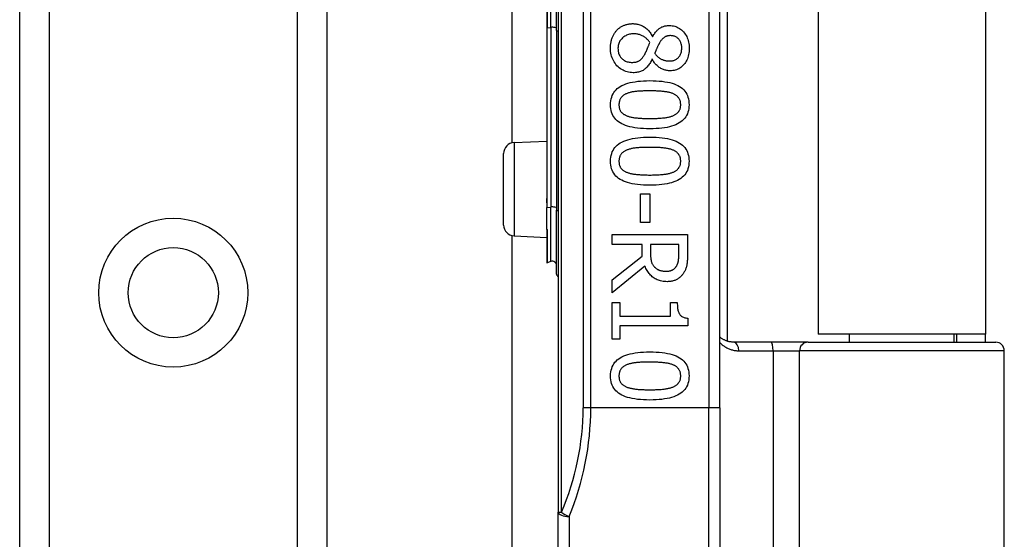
# Model space of a CAD drawing. Header units: inches. Extents: x 4 to 114, y 7 to 59.
# Tile 38 of 55: x 26.045 to 27.847, y 35.681 to 36.632. Entities that reach past the tile are written whole.
import ezdxf

# ---------------------------------------------------------------- set-up
doc = ezdxf.new("R2010")
doc.units = ezdxf.units.IN
doc.header["$MEASUREMENT"] = 0
doc.layers.add('Visible Edges(ANSI)', color=7, linetype='Continuous', lineweight=25)
doc.layers.add('Visible Tangent Edges(ANSI)', color=7, linetype='Continuous', lineweight=25)

msp = doc.modelspace()

# ---------------------------------------------------------------- linework, layer by layer
at = {"layer": 'Visible Edges(ANSI)'}
for p, q in [((26.045, 28.916), (26.045, 38.4278)), ((26.607, 38.4278), (26.607, 28.916)), ((27.0305, 37.613), (27.0305, 35.7308)), ((27.3258, 35.9219), (27.3258, 37.4219)), ((27.3396, 37.3), (27.3396, 36.0439)), ((27.506, 37.2874), (27.506, 36.0564)), ((27.812, 37.2874), (27.812, 36.0564)), ((26.9459, 36.4069), (26.9459, 36.937)), ((27.0094, 36.7261), (27.0094, 36.6178)), ((27.0273, 36.6126), (27.0273, 36.7313)), ((27.0094, 36.6178), (27.0094, 36.3073)), ((27.0273, 36.6126), (27.0273, 36.2837)), ((27.2027, 36.6017), (27.2033, 36.6017)), ((27.2025, 36.5598), (27.2019, 36.5598)), ((26.9497, 36.4074), (27.0094, 36.41)), ((26.9305, 36.2564), (26.9305, 36.3874)), ((27.0094, 36.3073), (27.0094, 36.2971)), ((27.181, 36.3133), (27.1978, 36.3133)), ((27.181, 36.2612), (27.181, 36.3133)), ((27.1978, 36.3133), (27.1978, 36.2612)), ((27.0094, 36.2971), (27.0094, 36.2888)), ((27.0094, 36.249), (27.0094, 36.2888)), ((27.0273, 36.1664), (27.0273, 36.2837)), ((27.0094, 36.249), (27.0094, 36.2488)), ((27.0094, 36.2488), (27.0094, 36.2482)), ((27.0094, 36.2482), (27.0094, 36.1875)), ((27.1978, 36.2612), (27.181, 36.2612)), ((26.9459, 31.1069), (26.9459, 36.237)), ((26.9497, 36.2365), (27.0094, 36.2338)), ((27.1291, 36.2389), (27.2669, 36.2389)), ((27.1291, 36.2206), (27.1291, 36.2389)), ((27.2669, 36.2389), (27.2669, 36.2034)), ((27.1839, 36.2206), (27.1291, 36.2206)), ((27.1839, 36.1996), (27.1839, 36.2206)), ((27.251, 36.2206), (27.1992, 36.2206)), ((27.1992, 36.2206), (27.1992, 36.2045)), ((27.251, 36.2024), (27.251, 36.2206)), ((27.1291, 36.1561), (27.1839, 36.1996)), ((27.0167, 36.1896), (27.0099, 36.1871)), ((27.1891, 36.1813), (27.1291, 36.1323)), ((27.1291, 36.1323), (27.1291, 36.1561)), ((27.1291, 36.1144), (27.1432, 36.1144)), ((27.1291, 36.0472), (27.1291, 36.1144)), ((27.1432, 36.1144), (27.1432, 36.0894)), ((27.2355, 36.1144), (27.2481, 36.1144)), ((27.2355, 36.0894), (27.2355, 36.1144)), ((27.1432, 36.0894), (27.2355, 36.0894)), ((27.2674, 36.086), (27.2674, 36.0717)), ((27.1432, 36.0717), (27.1432, 36.0472)), ((27.2674, 36.0717), (27.1432, 36.0717)), ((27.812, 36.0564), (27.506, 36.0564)), ((27.5636, 36.042), (27.5636, 36.0564)), ((27.7545, 36.042), (27.7545, 36.0564)), ((27.759, 36.0564), (27.759, 36.042)), ((27.812, 36.042), (27.812, 36.0564)), ((27.1432, 36.0472), (27.1291, 36.0472)), ((27.42, 36.042), (27.3516, 36.042)), ((27.4875, 36.042), (27.42, 36.042)), ((27.4875, 36.042), (27.8308, 36.042)), ((27.8465, 35.4416), (27.8465, 36.0263)), ((27.3258, 35.9219), (27.3258, 35.5157)), ((27.0305, 35.4416), (27.0305, 35.7308))]:
    msp.add_line(p, q, dxfattribs=at)
at = {"layer": 'Visible Edges(ANSI)', "flags": 128}
for points in [[(27.1378, 36.6132), (27.1388, 36.6142), (27.1397, 36.6151), (27.1407, 36.616), (27.1418, 36.6168), (27.1428, 36.6176), (27.1439, 36.6184), (27.145, 36.6191), (27.1462, 36.6197), (27.1473, 36.6204), (27.1485, 36.621), (27.1497, 36.6215), (27.151, 36.6221), (27.1523, 36.6225), (27.1536, 36.623), (27.1549, 36.6234), (27.1562, 36.6237), (27.1575, 36.6241), (27.1588, 36.6243), (27.1602, 36.6246), (27.1616, 36.6247), (27.163, 36.6249), (27.1643, 36.625), (27.1658, 36.6251), (27.1672, 36.6251)], [(27.1672, 36.6251), (27.169, 36.625), (27.1709, 36.6249), (27.1727, 36.6247), (27.1744, 36.6244), (27.1762, 36.624), (27.1779, 36.6236), (27.1796, 36.623), (27.1813, 36.6224), (27.1829, 36.6217), (27.1846, 36.6209), (27.1862, 36.6201), (27.1877, 36.6191), (27.1893, 36.6181), (27.1908, 36.617), (27.1922, 36.6158), (27.1936, 36.6145), (27.1949, 36.6132), (27.1962, 36.6118), (27.1974, 36.6103), (27.1986, 36.6087), (27.1997, 36.6071), (27.2007, 36.6054), (27.2017, 36.6036), (27.2027, 36.6017)], [(27.126, 36.5802), (27.126, 36.5819), (27.1261, 36.5836), (27.1262, 36.5852), (27.1263, 36.5868), (27.1265, 36.5884), (27.1267, 36.59), (27.127, 36.5915), (27.1273, 36.5931), (27.1277, 36.5946), (27.1281, 36.596), (27.1286, 36.5975), (27.1291, 36.5989), (27.1296, 36.6003), (27.1301, 36.6016), (27.1308, 36.603), (27.1314, 36.6042), (27.1321, 36.6055), (27.1328, 36.6067), (27.1335, 36.6079), (27.1343, 36.609), (27.1351, 36.6101), (27.136, 36.6112), (27.1369, 36.6122), (27.1378, 36.6132)], [(27.2033, 36.6017), (27.2042, 36.6034), (27.2053, 36.605), (27.2063, 36.6065), (27.2073, 36.6079), (27.2084, 36.6093), (27.2095, 36.6106), (27.2105, 36.6118), (27.2116, 36.613), (27.2128, 36.614), (27.2139, 36.615), (27.215, 36.616), (27.2162, 36.6168), (27.2174, 36.6176), (27.2186, 36.6183), (27.2199, 36.619), (27.2213, 36.6195), (27.2227, 36.6201), (27.2241, 36.6205), (27.2256, 36.6209), (27.2271, 36.6212), (27.2287, 36.6214), (27.2303, 36.6216), (27.232, 36.6217), (27.2337, 36.6217)], [(27.2337, 36.6217), (27.2363, 36.6216), (27.2388, 36.6214), (27.2412, 36.621), (27.2435, 36.6204), (27.2458, 36.6197), (27.248, 36.6188), (27.2501, 36.6177), (27.2522, 36.6165), (27.2541, 36.6151), (27.256, 36.6136), (27.2579, 36.6119), (27.2596, 36.61), (27.2613, 36.608), (27.2628, 36.6059), (27.2642, 36.6037), (27.2654, 36.6015), (27.2665, 36.5991), (27.2674, 36.5967), (27.2682, 36.5942), (27.2689, 36.5915), (27.2694, 36.5888), (27.2697, 36.586), (27.27, 36.5832), (27.27, 36.5802)], [(27.1685, 36.6064), (27.1665, 36.6064), (27.1645, 36.6062), (27.1625, 36.606), (27.1607, 36.6056), (27.1589, 36.6051), (27.1571, 36.6045), (27.1554, 36.6039), (27.1538, 36.6031), (27.1522, 36.6022), (27.1507, 36.6012), (27.1493, 36.6001), (27.1479, 36.5989), (27.1466, 36.5976), (27.1454, 36.5963), (27.1443, 36.5949), (27.1433, 36.5934), (27.1425, 36.5919), (27.1418, 36.5904), (27.1411, 36.5888), (27.1406, 36.5871), (27.1402, 36.5854), (27.1399, 36.5837), (27.1398, 36.5818), (27.1397, 36.58)], [(27.198, 36.5907), (27.1972, 36.5919), (27.1963, 36.5931), (27.1953, 36.5943), (27.1944, 36.5954), (27.1934, 36.5964), (27.1924, 36.5974), (27.1913, 36.5983), (27.1902, 36.5992), (27.1891, 36.6001), (27.1879, 36.6009), (27.1867, 36.6017), (27.1855, 36.6024), (27.1842, 36.603), (27.1829, 36.6036), (27.1816, 36.6041), (27.1803, 36.6046), (27.1789, 36.605), (27.1775, 36.6054), (27.1761, 36.6057), (27.1746, 36.606), (27.1731, 36.6062), (27.1716, 36.6063), (27.1701, 36.6064), (27.1685, 36.6064)], [(27.1894, 36.5705), (27.1897, 36.571), (27.19, 36.5716), (27.1903, 36.5722), (27.1906, 36.5728), (27.1909, 36.5735), (27.1913, 36.5741), (27.1916, 36.5748), (27.1919, 36.5756), (27.1922, 36.5764), (27.1926, 36.5772), (27.1929, 36.578), (27.1933, 36.5789), (27.1936, 36.5797), (27.194, 36.5806), (27.1943, 36.5816), (27.1947, 36.5825), (27.1951, 36.5835), (27.1955, 36.5844), (27.1959, 36.5854), (27.1963, 36.5864), (27.1967, 36.5875), (27.1971, 36.5885), (27.1976, 36.5896), (27.198, 36.5907)], [(27.2158, 36.59), (27.2155, 36.5895), (27.2152, 36.589), (27.2149, 36.5884), (27.2146, 36.5878), (27.2143, 36.5871), (27.2139, 36.5864), (27.2135, 36.5857), (27.2132, 36.5849), (27.2128, 36.5841), (27.2123, 36.5832), (27.2119, 36.5823), (27.2115, 36.5813), (27.211, 36.5803), (27.2106, 36.5794), (27.2102, 36.5784), (27.2098, 36.5775), (27.2094, 36.5766), (27.209, 36.5757), (27.2087, 36.5748), (27.2083, 36.5739), (27.208, 36.5731), (27.2077, 36.5722), (27.2074, 36.5714), (27.2072, 36.5706)], [(27.2359, 36.6032), (27.2347, 36.6032), (27.2336, 36.6031), (27.2326, 36.603), (27.2315, 36.6028), (27.2305, 36.6026), (27.2296, 36.6024), (27.2286, 36.6021), (27.2277, 36.6017), (27.2268, 36.6013), (27.2259, 36.6009), (27.2251, 36.6004), (27.2243, 36.5999), (27.2235, 36.5993), (27.2227, 36.5987), (27.222, 36.598), (27.2212, 36.5973), (27.2205, 36.5966), (27.2198, 36.5958), (27.2191, 36.5949), (27.2184, 36.594), (27.2177, 36.5931), (27.2171, 36.5921), (27.2164, 36.5911), (27.2158, 36.59)], [(27.2564, 36.5803), (27.2564, 36.582), (27.2563, 36.5836), (27.2561, 36.5851), (27.2558, 36.5866), (27.2554, 36.588), (27.255, 36.5894), (27.2545, 36.5908), (27.254, 36.5921), (27.2533, 36.5933), (27.2526, 36.5945), (27.2518, 36.5957), (27.2509, 36.5968), (27.2499, 36.5978), (27.2489, 36.5987), (27.2479, 36.5996), (27.2468, 36.6003), (27.2456, 36.601), (27.2444, 36.6016), (27.2431, 36.6021), (27.2417, 36.6025), (27.2404, 36.6028), (27.2389, 36.603), (27.2374, 36.6031), (27.2359, 36.6032)], [(27.1675, 36.5353), (27.1646, 36.5354), (27.1618, 36.5357), (27.1591, 36.5361), (27.1564, 36.5367), (27.1538, 36.5375), (27.1513, 36.5385), (27.1489, 36.5397), (27.1465, 36.541), (27.1443, 36.5425), (27.1421, 36.5442), (27.14, 36.5461), (27.1379, 36.5481), (27.136, 36.5503), (27.1343, 36.5526), (27.1327, 36.555), (27.1313, 36.5574), (27.13, 36.5599), (27.129, 36.5626), (27.1281, 36.5653), (27.1273, 36.5681), (27.1267, 36.571), (27.1263, 36.574), (27.1261, 36.577), (27.126, 36.5802)], [(27.1397, 36.58), (27.1398, 36.5781), (27.1399, 36.5762), (27.1402, 36.5744), (27.1405, 36.5727), (27.1409, 36.5711), (27.1415, 36.5695), (27.1421, 36.568), (27.1428, 36.5665), (27.1436, 36.5651), (27.1446, 36.5638), (27.1456, 36.5625), (27.1467, 36.5613), (27.1479, 36.5602), (27.1492, 36.5592), (27.1505, 36.5582), (27.1519, 36.5574), (27.1534, 36.5567), (27.1549, 36.556), (27.1566, 36.5555), (27.1583, 36.5551), (27.16, 36.5547), (27.1619, 36.5545), (27.1638, 36.5543), (27.1657, 36.5543)], [(27.1657, 36.5543), (27.1671, 36.5543), (27.1685, 36.5544), (27.1698, 36.5545), (27.171, 36.5547), (27.1722, 36.5549), (27.1734, 36.5551), (27.1745, 36.5554), (27.1755, 36.5558), (27.1765, 36.5562), (27.1775, 36.5566), (27.1784, 36.5571), (27.1792, 36.5576), (27.1801, 36.5582), (27.1809, 36.5589), (27.1818, 36.5597), (27.1826, 36.5606), (27.1835, 36.5615), (27.1843, 36.5625), (27.1851, 36.5636), (27.186, 36.5648), (27.1868, 36.5661), (27.1877, 36.5675), (27.1886, 36.5689), (27.1894, 36.5705)], [(27.2072, 36.5706), (27.2082, 36.5693), (27.2092, 36.5681), (27.2103, 36.5669), (27.2113, 36.5658), (27.2123, 36.5648), (27.2134, 36.5638), (27.2145, 36.563), (27.2155, 36.5622), (27.2166, 36.5614), (27.2177, 36.5608), (27.2188, 36.5602), (27.2198, 36.5597), (27.2209, 36.5592), (27.2221, 36.5588), (27.2232, 36.5585), (27.2244, 36.5581), (27.2256, 36.5578), (27.2268, 36.5576), (27.2281, 36.5573), (27.2294, 36.5572), (27.2307, 36.557), (27.232, 36.5569), (27.2334, 36.5569), (27.2347, 36.5569)], [(27.2347, 36.5569), (27.2363, 36.5569), (27.2377, 36.557), (27.2392, 36.5572), (27.2406, 36.5575), (27.2419, 36.5579), (27.2432, 36.5584), (27.2445, 36.559), (27.2457, 36.5596), (27.2469, 36.5603), (27.2481, 36.5612), (27.2492, 36.5621), (27.2502, 36.5631), (27.2512, 36.5641), (27.2521, 36.5653), (27.2529, 36.5665), (27.2537, 36.5677), (27.2543, 36.5691), (27.2549, 36.5705), (27.2553, 36.5719), (27.2557, 36.5735), (27.256, 36.5751), (27.2562, 36.5768), (27.2564, 36.5785), (27.2564, 36.5803)], [(27.27, 36.5802), (27.27, 36.5771), (27.2698, 36.5741), (27.2694, 36.5713), (27.2689, 36.5685), (27.2683, 36.5658), (27.2676, 36.5633), (27.2667, 36.5608), (27.2657, 36.5585), (27.2645, 36.5562), (27.2632, 36.5541), (27.2618, 36.552), (27.2602, 36.5501), (27.2585, 36.5483), (27.2568, 36.5466), (27.2549, 36.5451), (27.253, 36.5438), (27.251, 36.5426), (27.249, 36.5416), (27.2468, 36.5407), (27.2446, 36.54), (27.2423, 36.5395), (27.2399, 36.5391), (27.2375, 36.5388), (27.235, 36.5388)], [(27.2019, 36.5598), (27.201, 36.5578), (27.2, 36.5559), (27.199, 36.5541), (27.1979, 36.5524), (27.1968, 36.5507), (27.1957, 36.5492), (27.1946, 36.5477), (27.1934, 36.5463), (27.1922, 36.545), (27.1909, 36.5437), (27.1896, 36.5426), (27.1883, 36.5415), (27.1869, 36.5405), (27.1855, 36.5396), (27.184, 36.5388), (27.1824, 36.5381), (27.1808, 36.5374), (27.1791, 36.5369), (27.1773, 36.5364), (27.1755, 36.536), (27.1736, 36.5357), (27.1716, 36.5355), (27.1696, 36.5353), (27.1675, 36.5353)], [(27.235, 36.5388), (27.2334, 36.5388), (27.2319, 36.5389), (27.2303, 36.5391), (27.2288, 36.5394), (27.2273, 36.5397), (27.2258, 36.5401), (27.2242, 36.5406), (27.2227, 36.5412), (27.2212, 36.5418), (27.2197, 36.5425), (27.2182, 36.5433), (27.2167, 36.5442), (27.2152, 36.5451), (27.2137, 36.5461), (27.2124, 36.5472), (27.2111, 36.5483), (27.2098, 36.5495), (27.2086, 36.5508), (27.2074, 36.5521), (27.2063, 36.5535), (27.2053, 36.555), (27.2043, 36.5565), (27.2034, 36.5581), (27.2025, 36.5598)], [(27.1262, 36.4767), (27.1263, 36.4804), (27.1267, 36.4839), (27.1273, 36.4873), (27.1282, 36.4905), (27.1293, 36.4936), (27.1306, 36.4964), (27.1322, 36.4991), (27.1341, 36.5017), (27.1362, 36.504), (27.1385, 36.5062), (27.1411, 36.5083), (27.1439, 36.5101), (27.147, 36.5118), (27.1503, 36.5134), (27.1539, 36.5148), (27.1578, 36.516), (27.1619, 36.5172), (27.1663, 36.5181), (27.1709, 36.5189), (27.1758, 36.5196), (27.1809, 36.5201), (27.1863, 36.5205), (27.192, 36.5207), (27.1979, 36.5208)], [(27.1979, 36.5208), (27.204, 36.5207), (27.2098, 36.5205), (27.2153, 36.5201), (27.2205, 36.5196), (27.2255, 36.5189), (27.2302, 36.5181), (27.2346, 36.5171), (27.2387, 36.516), (27.2426, 36.5147), (27.2461, 36.5133), (27.2494, 36.5117), (27.2524, 36.51), (27.2552, 36.5081), (27.2577, 36.5061), (27.26, 36.5039), (27.262, 36.5015), (27.2638, 36.499), (27.2654, 36.4963), (27.2667, 36.4934), (27.2678, 36.4904), (27.2686, 36.4872), (27.2692, 36.4839), (27.2696, 36.4804), (27.2697, 36.4767)], [(27.1979, 36.502), (27.1955, 36.502), (27.1932, 36.502), (27.1909, 36.502), (27.1888, 36.5019), (27.1866, 36.5019), (27.1846, 36.5018), (27.1826, 36.5017), (27.1807, 36.5016), (27.1788, 36.5015), (27.177, 36.5014), (27.1753, 36.5013), (27.1737, 36.5011), (27.1721, 36.501), (27.1705, 36.5008), (27.1689, 36.5006), (27.1674, 36.5003), (27.1659, 36.5), (27.1645, 36.4997), (27.1631, 36.4994), (27.1617, 36.499), (27.1603, 36.4987), (27.1589, 36.4982), (27.1576, 36.4978), (27.1564, 36.4973)], [(27.2399, 36.4972), (27.2387, 36.4977), (27.2374, 36.4981), (27.2361, 36.4985), (27.2348, 36.4989), (27.2334, 36.4992), (27.2319, 36.4996), (27.2304, 36.4999), (27.2289, 36.5002), (27.2273, 36.5004), (27.2256, 36.5006), (27.2239, 36.5008), (27.2221, 36.501), (27.2203, 36.5012), (27.2185, 36.5013), (27.2166, 36.5015), (27.2147, 36.5016), (27.2127, 36.5017), (27.2107, 36.5018), (27.2087, 36.5019), (27.2066, 36.5019), (27.2045, 36.502), (27.2023, 36.502), (27.2001, 36.502), (27.1979, 36.502)], [(27.1564, 36.4973), (27.1552, 36.4969), (27.1541, 36.4964), (27.153, 36.4959), (27.152, 36.4953), (27.151, 36.4947), (27.15, 36.4941), (27.1491, 36.4934), (27.1483, 36.4927), (27.1475, 36.492), (27.1467, 36.4913), (27.146, 36.4905), (27.1454, 36.4897), (27.1447, 36.4888), (27.1442, 36.4879), (27.1437, 36.487), (27.1432, 36.486), (27.1428, 36.485), (27.1425, 36.4839), (27.1422, 36.4828), (27.1419, 36.4817), (27.1417, 36.4805), (27.1416, 36.4793), (27.1415, 36.478), (27.1415, 36.4767)], [(27.2544, 36.4767), (27.2544, 36.4779), (27.2543, 36.4792), (27.2542, 36.4804), (27.254, 36.4815), (27.2538, 36.4826), (27.2535, 36.4837), (27.2532, 36.4847), (27.2528, 36.4857), (27.2524, 36.4867), (27.2519, 36.4876), (27.2513, 36.4885), (27.2508, 36.4894), (27.2501, 36.4902), (27.2495, 36.491), (27.2487, 36.4917), (27.2479, 36.4924), (27.2471, 36.4931), (27.2462, 36.4938), (27.2453, 36.4944), (27.2443, 36.4951), (27.2433, 36.4956), (27.2422, 36.4962), (27.2411, 36.4967), (27.2399, 36.4972)], [(27.198, 36.4327), (27.192, 36.4328), (27.1862, 36.433), (27.1807, 36.4334), (27.1755, 36.4339), (27.1705, 36.4346), (27.1659, 36.4354), (27.1615, 36.4363), (27.1573, 36.4375), (27.1535, 36.4387), (27.1499, 36.4402), (27.1466, 36.4417), (27.1436, 36.4435), (27.1408, 36.4453), (27.1383, 36.4474), (27.136, 36.4496), (27.1339, 36.4519), (27.1321, 36.4545), (27.1305, 36.4571), (27.1292, 36.46), (27.1281, 36.463), (27.1273, 36.4662), (27.1267, 36.4695), (27.1263, 36.473), (27.1262, 36.4767)], [(27.1415, 36.4767), (27.1415, 36.4754), (27.1416, 36.4742), (27.1417, 36.473), (27.1419, 36.4719), (27.1421, 36.4708), (27.1424, 36.4697), (27.1427, 36.4687), (27.1431, 36.4677), (27.1435, 36.4668), (27.144, 36.4658), (27.1446, 36.465), (27.1451, 36.4641), (27.1458, 36.4633), (27.1464, 36.4625), (27.1472, 36.4618), (27.148, 36.461), (27.1488, 36.4604), (27.1497, 36.4597), (27.1506, 36.4591), (27.1516, 36.4585), (27.1526, 36.4579), (27.1537, 36.4573), (27.1548, 36.4568), (27.156, 36.4564)], [(27.2697, 36.4767), (27.2696, 36.473), (27.2692, 36.4695), (27.2686, 36.4661), (27.2677, 36.4629), (27.2666, 36.4599), (27.2652, 36.457), (27.2636, 36.4543), (27.2618, 36.4518), (27.2596, 36.4494), (27.2573, 36.4472), (27.2547, 36.4452), (27.2518, 36.4433), (27.2487, 36.4416), (27.2454, 36.4401), (27.2418, 36.4387), (27.2379, 36.4374), (27.2338, 36.4363), (27.2294, 36.4353), (27.2248, 36.4345), (27.22, 36.4339), (27.2149, 36.4333), (27.2095, 36.433), (27.2039, 36.4328), (27.198, 36.4327)], [(27.2401, 36.4565), (27.2413, 36.4569), (27.2424, 36.4575), (27.2434, 36.458), (27.2444, 36.4586), (27.2454, 36.4592), (27.2463, 36.4598), (27.2472, 36.4604), (27.248, 36.4611), (27.2487, 36.4618), (27.2495, 36.4626), (27.2501, 36.4633), (27.2508, 36.4641), (27.2513, 36.4649), (27.2519, 36.4658), (27.2524, 36.4667), (27.2528, 36.4677), (27.2532, 36.4687), (27.2535, 36.4697), (27.2538, 36.4708), (27.254, 36.4719), (27.2542, 36.473), (27.2543, 36.4742), (27.2544, 36.4754), (27.2544, 36.4767)], [(27.156, 36.4564), (27.1572, 36.4559), (27.1584, 36.4555), (27.1597, 36.4551), (27.161, 36.4547), (27.1623, 36.4544), (27.1638, 36.4541), (27.1652, 36.4538), (27.1667, 36.4535), (27.1683, 36.4532), (27.1699, 36.453), (27.1716, 36.4528), (27.1733, 36.4526), (27.1751, 36.4524), (27.1769, 36.4522), (27.1788, 36.4521), (27.1807, 36.4519), (27.1827, 36.4518), (27.1847, 36.4517), (27.1868, 36.4516), (27.189, 36.4516), (27.1911, 36.4515), (27.1934, 36.4515), (27.1957, 36.4514), (27.198, 36.4514)], [(27.198, 36.4514), (27.2003, 36.4514), (27.2026, 36.4515), (27.2049, 36.4515), (27.207, 36.4516), (27.2092, 36.4516), (27.2113, 36.4517), (27.2133, 36.4518), (27.2153, 36.4519), (27.2172, 36.4521), (27.219, 36.4522), (27.2209, 36.4524), (27.2226, 36.4526), (27.2243, 36.4528), (27.226, 36.453), (27.2276, 36.4532), (27.2292, 36.4535), (27.2307, 36.4538), (27.2322, 36.4541), (27.2337, 36.4544), (27.235, 36.4548), (27.2364, 36.4552), (27.2377, 36.4556), (27.2389, 36.456), (27.2401, 36.4565)], [(27.1262, 36.3733), (27.1263, 36.377), (27.1267, 36.3805), (27.1273, 36.3839), (27.1282, 36.3871), (27.1293, 36.3902), (27.1306, 36.393), (27.1322, 36.3957), (27.1341, 36.3983), (27.1362, 36.4006), (27.1385, 36.4028), (27.1411, 36.4049), (27.1439, 36.4067), (27.147, 36.4084), (27.1503, 36.41), (27.1539, 36.4114), (27.1578, 36.4126), (27.1619, 36.4138), (27.1663, 36.4147), (27.1709, 36.4155), (27.1758, 36.4162), (27.1809, 36.4167), (27.1863, 36.4171), (27.192, 36.4173), (27.1979, 36.4174)], [(27.1979, 36.4174), (27.204, 36.4173), (27.2098, 36.4171), (27.2153, 36.4167), (27.2205, 36.4162), (27.2255, 36.4155), (27.2302, 36.4147), (27.2346, 36.4137), (27.2387, 36.4126), (27.2426, 36.4113), (27.2461, 36.4099), (27.2494, 36.4083), (27.2524, 36.4066), (27.2552, 36.4047), (27.2577, 36.4027), (27.26, 36.4005), (27.262, 36.3981), (27.2638, 36.3956), (27.2654, 36.3929), (27.2667, 36.39), (27.2678, 36.387), (27.2686, 36.3838), (27.2692, 36.3805), (27.2696, 36.377), (27.2697, 36.3733)], [(27.1564, 36.3939), (27.1552, 36.3935), (27.1541, 36.393), (27.153, 36.3925), (27.152, 36.3919), (27.151, 36.3913), (27.15, 36.3907), (27.1491, 36.39), (27.1483, 36.3893), (27.1475, 36.3886), (27.1467, 36.3879), (27.146, 36.3871), (27.1454, 36.3863), (27.1447, 36.3854), (27.1442, 36.3845), (27.1437, 36.3836), (27.1432, 36.3826), (27.1428, 36.3816), (27.1425, 36.3805), (27.1422, 36.3794), (27.1419, 36.3783), (27.1417, 36.3771), (27.1416, 36.3759), (27.1415, 36.3746), (27.1415, 36.3733)], [(27.1979, 36.3986), (27.1955, 36.3986), (27.1932, 36.3986), (27.1909, 36.3986), (27.1888, 36.3985), (27.1866, 36.3985), (27.1846, 36.3984), (27.1826, 36.3983), (27.1807, 36.3982), (27.1788, 36.3981), (27.177, 36.398), (27.1753, 36.3979), (27.1737, 36.3977), (27.1721, 36.3976), (27.1705, 36.3974), (27.1689, 36.3972), (27.1674, 36.3969), (27.1659, 36.3966), (27.1645, 36.3963), (27.1631, 36.396), (27.1617, 36.3956), (27.1603, 36.3953), (27.1589, 36.3948), (27.1576, 36.3944), (27.1564, 36.3939)], [(27.2399, 36.3938), (27.2387, 36.3943), (27.2374, 36.3947), (27.2361, 36.3951), (27.2348, 36.3955), (27.2334, 36.3958), (27.2319, 36.3962), (27.2304, 36.3965), (27.2289, 36.3967), (27.2273, 36.397), (27.2256, 36.3972), (27.2239, 36.3974), (27.2221, 36.3976), (27.2203, 36.3978), (27.2185, 36.3979), (27.2166, 36.3981), (27.2147, 36.3982), (27.2127, 36.3983), (27.2107, 36.3984), (27.2087, 36.3984), (27.2066, 36.3985), (27.2045, 36.3986), (27.2023, 36.3986), (27.2001, 36.3986), (27.1979, 36.3986)], [(27.2544, 36.3733), (27.2544, 36.3745), (27.2543, 36.3758), (27.2542, 36.377), (27.254, 36.3781), (27.2538, 36.3792), (27.2535, 36.3803), (27.2532, 36.3813), (27.2528, 36.3823), (27.2524, 36.3833), (27.2519, 36.3842), (27.2513, 36.3851), (27.2508, 36.3859), (27.2501, 36.3868), (27.2495, 36.3875), (27.2487, 36.3883), (27.2479, 36.389), (27.2471, 36.3897), (27.2462, 36.3904), (27.2453, 36.391), (27.2443, 36.3917), (27.2433, 36.3922), (27.2422, 36.3928), (27.2411, 36.3933), (27.2399, 36.3938)], [(27.198, 36.3293), (27.192, 36.3294), (27.1862, 36.3296), (27.1807, 36.33), (27.1755, 36.3305), (27.1705, 36.3311), (27.1659, 36.332), (27.1615, 36.3329), (27.1573, 36.3341), (27.1535, 36.3353), (27.1499, 36.3368), (27.1466, 36.3383), (27.1436, 36.3401), (27.1408, 36.3419), (27.1383, 36.344), (27.136, 36.3462), (27.1339, 36.3485), (27.1321, 36.3511), (27.1305, 36.3537), (27.1292, 36.3566), (27.1281, 36.3596), (27.1273, 36.3628), (27.1267, 36.3661), (27.1263, 36.3696), (27.1262, 36.3733)], [(27.1415, 36.3733), (27.1415, 36.372), (27.1416, 36.3708), (27.1417, 36.3696), (27.1419, 36.3685), (27.1421, 36.3674), (27.1424, 36.3663), (27.1427, 36.3653), (27.1431, 36.3643), (27.1435, 36.3634), (27.144, 36.3624), (27.1446, 36.3616), (27.1451, 36.3607), (27.1458, 36.3599), (27.1464, 36.3591), (27.1472, 36.3584), (27.148, 36.3576), (27.1488, 36.3569), (27.1497, 36.3563), (27.1506, 36.3557), (27.1516, 36.3551), (27.1526, 36.3545), (27.1537, 36.3539), (27.1548, 36.3534), (27.156, 36.353)], [(27.2697, 36.3733), (27.2696, 36.3696), (27.2692, 36.3661), (27.2686, 36.3627), (27.2677, 36.3595), (27.2666, 36.3565), (27.2652, 36.3536), (27.2636, 36.3509), (27.2618, 36.3484), (27.2596, 36.346), (27.2573, 36.3438), (27.2547, 36.3418), (27.2518, 36.3399), (27.2487, 36.3382), (27.2454, 36.3367), (27.2418, 36.3353), (27.2379, 36.334), (27.2338, 36.3329), (27.2294, 36.3319), (27.2248, 36.3311), (27.22, 36.3305), (27.2149, 36.3299), (27.2095, 36.3296), (27.2039, 36.3294), (27.198, 36.3293)], [(27.2401, 36.3531), (27.2413, 36.3535), (27.2424, 36.3541), (27.2434, 36.3546), (27.2444, 36.3552), (27.2454, 36.3557), (27.2463, 36.3564), (27.2472, 36.357), (27.248, 36.3577), (27.2487, 36.3584), (27.2495, 36.3592), (27.2501, 36.3599), (27.2508, 36.3607), (27.2513, 36.3615), (27.2519, 36.3624), (27.2524, 36.3633), (27.2528, 36.3643), (27.2532, 36.3653), (27.2535, 36.3663), (27.2538, 36.3673), (27.254, 36.3685), (27.2542, 36.3696), (27.2543, 36.3708), (27.2544, 36.372), (27.2544, 36.3733)], [(27.156, 36.353), (27.1572, 36.3525), (27.1584, 36.3521), (27.1597, 36.3517), (27.161, 36.3513), (27.1623, 36.351), (27.1638, 36.3507), (27.1652, 36.3504), (27.1667, 36.3501), (27.1683, 36.3498), (27.1699, 36.3496), (27.1716, 36.3494), (27.1733, 36.3492), (27.1751, 36.349), (27.1769, 36.3488), (27.1788, 36.3487), (27.1807, 36.3485), (27.1827, 36.3484), (27.1847, 36.3483), (27.1868, 36.3482), (27.189, 36.3482), (27.1911, 36.3481), (27.1934, 36.3481), (27.1957, 36.348), (27.198, 36.348)], [(27.198, 36.348), (27.2003, 36.348), (27.2026, 36.3481), (27.2049, 36.3481), (27.207, 36.3482), (27.2092, 36.3482), (27.2113, 36.3483), (27.2133, 36.3484), (27.2153, 36.3485), (27.2172, 36.3487), (27.219, 36.3488), (27.2209, 36.349), (27.2226, 36.3492), (27.2243, 36.3494), (27.226, 36.3496), (27.2276, 36.3498), (27.2292, 36.3501), (27.2307, 36.3504), (27.2322, 36.3507), (27.2337, 36.351), (27.235, 36.3514), (27.2364, 36.3518), (27.2377, 36.3522), (27.2389, 36.3526), (27.2401, 36.3531)], [(27.1992, 36.2045), (27.1992, 36.2032), (27.1993, 36.202), (27.1993, 36.2007), (27.1994, 36.1994), (27.1995, 36.1982), (27.1996, 36.197), (27.1997, 36.1958), (27.1999, 36.1947), (27.2, 36.1936), (27.2002, 36.1925), (27.2004, 36.1914), (27.2006, 36.1903), (27.2009, 36.1893), (27.2012, 36.1883), (27.2015, 36.1873), (27.2019, 36.1863), (27.2023, 36.1854), (27.2028, 36.1845), (27.2033, 36.1836), (27.2038, 36.1828), (27.2044, 36.1819), (27.205, 36.1812), (27.2057, 36.1804), (27.2064, 36.1796)], [(27.2464, 36.1805), (27.2468, 36.1812), (27.2472, 36.1819), (27.2475, 36.1826), (27.2479, 36.1833), (27.2482, 36.184), (27.2485, 36.1848), (27.2488, 36.1855), (27.2491, 36.1863), (27.2494, 36.1871), (27.2496, 36.1879), (27.2498, 36.1888), (27.25, 36.1896), (27.2502, 36.1905), (27.2503, 36.1914), (27.2505, 36.1924), (27.2506, 36.1934), (27.2507, 36.1944), (27.2508, 36.1954), (27.2509, 36.1965), (27.2509, 36.1976), (27.251, 36.1988), (27.251, 36.2), (27.251, 36.2012), (27.251, 36.2024)], [(27.2669, 36.2034), (27.2669, 36.2015), (27.2669, 36.1996), (27.2668, 36.1978), (27.2668, 36.196), (27.2667, 36.1942), (27.2666, 36.1926), (27.2665, 36.1909), (27.2663, 36.1894), (27.2662, 36.1878), (27.266, 36.1864), (27.2658, 36.185), (27.2656, 36.1836), (27.2654, 36.1823), (27.2651, 36.181), (27.2648, 36.1797), (27.2644, 36.1784), (27.264, 36.1771), (27.2635, 36.1758), (27.263, 36.1745), (27.2624, 36.1733), (27.2618, 36.172), (27.2611, 36.1708), (27.2604, 36.1696), (27.2596, 36.1684)], [(27.2295, 36.1527), (27.227, 36.1528), (27.2246, 36.1529), (27.2223, 36.1532), (27.22, 36.1536), (27.2178, 36.1541), (27.2156, 36.1547), (27.2136, 36.1554), (27.2116, 36.1562), (27.2096, 36.1571), (27.2077, 36.1581), (27.2059, 36.1592), (27.2042, 36.1604), (27.2025, 36.1618), (27.2009, 36.1632), (27.1994, 36.1646), (27.198, 36.1662), (27.1966, 36.1678), (27.1953, 36.1695), (27.1941, 36.1713), (27.1929, 36.1731), (27.1919, 36.1751), (27.1909, 36.1771), (27.1899, 36.1792), (27.1891, 36.1813)], [(27.2064, 36.1796), (27.207, 36.179), (27.2077, 36.1784), (27.2084, 36.1778), (27.2091, 36.1772), (27.2098, 36.1767), (27.2106, 36.1762), (27.2113, 36.1757), (27.2121, 36.1752), (27.213, 36.1748), (27.2138, 36.1744), (27.2147, 36.1741), (27.2155, 36.1737), (27.2164, 36.1734), (27.2174, 36.1731), (27.2183, 36.1729), (27.2193, 36.1727), (27.2203, 36.1725), (27.2213, 36.1723), (27.2224, 36.1722), (27.2235, 36.172), (27.2246, 36.1719), (27.2257, 36.1719), (27.2269, 36.1718), (27.228, 36.1718)], [(27.228, 36.1718), (27.229, 36.1718), (27.23, 36.1719), (27.231, 36.172), (27.2319, 36.1721), (27.2328, 36.1722), (27.2337, 36.1724), (27.2346, 36.1726), (27.2355, 36.1728), (27.2363, 36.173), (27.2371, 36.1733), (27.2379, 36.1736), (27.2387, 36.174), (27.2395, 36.1743), (27.2402, 36.1747), (27.2409, 36.1752), (27.2416, 36.1756), (27.2423, 36.1761), (27.2429, 36.1767), (27.2436, 36.1772), (27.2442, 36.1778), (27.2447, 36.1785), (27.2453, 36.1791), (27.2458, 36.1798), (27.2464, 36.1805)], [(27.2596, 36.1684), (27.2588, 36.1672), (27.258, 36.166), (27.2571, 36.1649), (27.2562, 36.1639), (27.2553, 36.1629), (27.2543, 36.1619), (27.2533, 36.1609), (27.2522, 36.1601), (27.2511, 36.1592), (27.25, 36.1584), (27.2488, 36.1576), (27.2476, 36.1569), (27.2464, 36.1563), (27.2451, 36.1556), (27.2438, 36.1551), (27.2424, 36.1546), (27.2409, 36.1542), (27.2394, 36.1538), (27.2379, 36.1535), (27.2363, 36.1532), (27.2347, 36.153), (27.233, 36.1529), (27.2313, 36.1528), (27.2295, 36.1527)], [(27.2481, 36.1144), (27.2482, 36.1121), (27.2483, 36.1099), (27.2484, 36.1078), (27.2486, 36.1058), (27.2488, 36.1039), (27.2491, 36.1021), (27.2495, 36.1004), (27.2499, 36.0989), (27.2504, 36.0974), (27.2509, 36.096), (27.2515, 36.0947), (27.2522, 36.0936), (27.2529, 36.0925), (27.2537, 36.0915), (27.2546, 36.0906), (27.2556, 36.0897), (27.2568, 36.089), (27.258, 36.0883), (27.2593, 36.0877), (27.2607, 36.0872), (27.2622, 36.0868), (27.2638, 36.0864), (27.2655, 36.0861), (27.2674, 36.086)], [(27.3516, 36.042), (27.3504, 36.042), (27.3491, 36.0421), (27.3479, 36.0422), (27.3467, 36.0423), (27.3455, 36.0425), (27.3443, 36.0427), (27.3431, 36.0429), (27.342, 36.0432), (27.3408, 36.0435), (27.3397, 36.0438), (27.3386, 36.0442), (27.3375, 36.0446), (27.3364, 36.045), (27.3354, 36.0455), (27.3344, 36.046), (27.3333, 36.0465), (27.3323, 36.047), (27.3313, 36.0476), (27.3304, 36.0482), (27.3294, 36.0488), (27.3285, 36.0495), (27.3276, 36.0502), (27.3267, 36.0509), (27.3258, 36.0516)], [(27.1262, 35.9801), (27.1263, 35.9838), (27.1267, 35.9874), (27.1273, 35.9907), (27.1282, 35.9939), (27.1293, 35.997), (27.1306, 35.9999), (27.1322, 36.0026), (27.1341, 36.0051), (27.1362, 36.0075), (27.1385, 36.0097), (27.1411, 36.0117), (27.1439, 36.0135), (27.147, 36.0152), (27.1503, 36.0168), (27.1539, 36.0182), (27.1578, 36.0195), (27.1619, 36.0206), (27.1663, 36.0215), (27.1709, 36.0224), (27.1758, 36.023), (27.1809, 36.0235), (27.1863, 36.0239), (27.192, 36.0241), (27.1979, 36.0242)], [(27.1979, 36.0242), (27.204, 36.0241), (27.2098, 36.0239), (27.2153, 36.0235), (27.2205, 36.023), (27.2255, 36.0223), (27.2302, 36.0215), (27.2346, 36.0205), (27.2387, 36.0194), (27.2426, 36.0181), (27.2461, 36.0167), (27.2494, 36.0152), (27.2524, 36.0134), (27.2552, 36.0116), (27.2577, 36.0095), (27.26, 36.0073), (27.262, 36.0049), (27.2638, 36.0024), (27.2654, 35.9997), (27.2667, 35.9969), (27.2678, 35.9938), (27.2686, 35.9906), (27.2692, 35.9873), (27.2696, 35.9838), (27.2697, 35.9801)], [(27.1564, 36.0008), (27.1552, 36.0003), (27.1541, 35.9998), (27.153, 35.9993), (27.152, 35.9987), (27.151, 35.9981), (27.15, 35.9975), (27.1491, 35.9969), (27.1483, 35.9962), (27.1475, 35.9955), (27.1467, 35.9947), (27.146, 35.9939), (27.1454, 35.9931), (27.1447, 35.9923), (27.1442, 35.9914), (27.1437, 35.9904), (27.1432, 35.9895), (27.1428, 35.9884), (27.1425, 35.9874), (27.1422, 35.9863), (27.1419, 35.9851), (27.1417, 35.9839), (27.1416, 35.9827), (27.1415, 35.9814), (27.1415, 35.9801)], [(27.1979, 36.0054), (27.1955, 36.0054), (27.1932, 36.0054), (27.1909, 36.0054), (27.1888, 36.0053), (27.1866, 36.0053), (27.1846, 36.0052), (27.1826, 36.0051), (27.1807, 36.0051), (27.1788, 36.0049), (27.177, 36.0048), (27.1753, 36.0047), (27.1737, 36.0046), (27.1721, 36.0044), (27.1705, 36.0042), (27.1689, 36.004), (27.1674, 36.0037), (27.1659, 36.0035), (27.1645, 36.0032), (27.1631, 36.0028), (27.1617, 36.0025), (27.1603, 36.0021), (27.1589, 36.0017), (27.1576, 36.0012), (27.1564, 36.0008)], [(27.2399, 36.0006), (27.2387, 36.0011), (27.2374, 36.0015), (27.2361, 36.0019), (27.2348, 36.0023), (27.2334, 36.0027), (27.2319, 36.003), (27.2304, 36.0033), (27.2289, 36.0036), (27.2273, 36.0038), (27.2256, 36.0041), (27.2239, 36.0043), (27.2221, 36.0044), (27.2203, 36.0046), (27.2185, 36.0048), (27.2166, 36.0049), (27.2147, 36.005), (27.2127, 36.0051), (27.2107, 36.0052), (27.2087, 36.0053), (27.2066, 36.0053), (27.2045, 36.0054), (27.2023, 36.0054), (27.2001, 36.0054), (27.1979, 36.0054)], [(27.2544, 35.9801), (27.2544, 35.9814), (27.2543, 35.9826), (27.2542, 35.9838), (27.254, 35.9849), (27.2538, 35.986), (27.2535, 35.9871), (27.2532, 35.9882), (27.2528, 35.9892), (27.2524, 35.9901), (27.2519, 35.991), (27.2513, 35.9919), (27.2508, 35.9928), (27.2501, 35.9936), (27.2495, 35.9944), (27.2487, 35.9951), (27.2479, 35.9959), (27.2471, 35.9966), (27.2462, 35.9972), (27.2453, 35.9979), (27.2443, 35.9985), (27.2433, 35.9991), (27.2422, 35.9996), (27.2411, 36.0001), (27.2399, 36.0006)], [(27.198, 35.9361), (27.192, 35.9362), (27.1862, 35.9364), (27.1807, 35.9368), (27.1755, 35.9373), (27.1705, 35.938), (27.1659, 35.9388), (27.1615, 35.9398), (27.1573, 35.9409), (27.1535, 35.9422), (27.1499, 35.9436), (27.1466, 35.9452), (27.1436, 35.9469), (27.1408, 35.9488), (27.1383, 35.9508), (27.136, 35.953), (27.1339, 35.9554), (27.1321, 35.9579), (27.1305, 35.9606), (27.1292, 35.9634), (27.1281, 35.9664), (27.1273, 35.9696), (27.1267, 35.9729), (27.1263, 35.9764), (27.1262, 35.9801)], [(27.1415, 35.9801), (27.1415, 35.9789), (27.1416, 35.9776), (27.1417, 35.9765), (27.1419, 35.9753), (27.1421, 35.9742), (27.1424, 35.9732), (27.1427, 35.9721), (27.1431, 35.9711), (27.1435, 35.9702), (27.144, 35.9693), (27.1446, 35.9684), (27.1451, 35.9675), (27.1458, 35.9667), (27.1464, 35.9659), (27.1472, 35.9652), (27.148, 35.9645), (27.1488, 35.9638), (27.1497, 35.9631), (27.1506, 35.9625), (27.1516, 35.9619), (27.1526, 35.9613), (27.1537, 35.9608), (27.1548, 35.9603), (27.156, 35.9598)], [(27.2697, 35.9801), (27.2696, 35.9764), (27.2692, 35.9729), (27.2686, 35.9695), (27.2677, 35.9663), (27.2666, 35.9633), (27.2652, 35.9604), (27.2636, 35.9577), (27.2618, 35.9552), (27.2596, 35.9529), (27.2573, 35.9507), (27.2547, 35.9486), (27.2518, 35.9468), (27.2487, 35.9451), (27.2454, 35.9435), (27.2418, 35.9421), (27.2379, 35.9408), (27.2338, 35.9397), (27.2294, 35.9388), (27.2248, 35.938), (27.22, 35.9373), (27.2149, 35.9368), (27.2095, 35.9364), (27.2039, 35.9362), (27.198, 35.9361)], [(27.2401, 35.9599), (27.2413, 35.9604), (27.2424, 35.9609), (27.2434, 35.9614), (27.2444, 35.962), (27.2454, 35.9626), (27.2463, 35.9632), (27.2472, 35.9638), (27.248, 35.9645), (27.2487, 35.9652), (27.2495, 35.966), (27.2501, 35.9667), (27.2508, 35.9675), (27.2513, 35.9684), (27.2519, 35.9692), (27.2524, 35.9701), (27.2528, 35.9711), (27.2532, 35.9721), (27.2535, 35.9731), (27.2538, 35.9742), (27.254, 35.9753), (27.2542, 35.9764), (27.2543, 35.9776), (27.2544, 35.9788), (27.2544, 35.9801)], [(27.156, 35.9598), (27.1572, 35.9593), (27.1584, 35.9589), (27.1597, 35.9585), (27.161, 35.9582), (27.1623, 35.9578), (27.1638, 35.9575), (27.1652, 35.9572), (27.1667, 35.9569), (27.1683, 35.9566), (27.1699, 35.9564), (27.1716, 35.9562), (27.1733, 35.956), (27.1751, 35.9558), (27.1769, 35.9556), (27.1788, 35.9555), (27.1807, 35.9554), (27.1827, 35.9552), (27.1847, 35.9551), (27.1868, 35.9551), (27.189, 35.955), (27.1911, 35.9549), (27.1934, 35.9549), (27.1957, 35.9549), (27.198, 35.9549)], [(27.198, 35.9549), (27.2003, 35.9549), (27.2026, 35.9549), (27.2049, 35.9549), (27.207, 35.955), (27.2092, 35.9551), (27.2113, 35.9551), (27.2133, 35.9552), (27.2153, 35.9554), (27.2172, 35.9555), (27.219, 35.9556), (27.2209, 35.9558), (27.2226, 35.956), (27.2243, 35.9562), (27.226, 35.9564), (27.2276, 35.9566), (27.2292, 35.9569), (27.2307, 35.9572), (27.2322, 35.9575), (27.2337, 35.9579), (27.235, 35.9582), (27.2364, 35.9586), (27.2377, 35.959), (27.2389, 35.9594), (27.2401, 35.9599)]]:
    msp.add_lwpolyline(points, dxfattribs=at)
at = {"layer": 'Visible Edges(ANSI)'}
msp.add_circle((26.326, 36.1326), 0.0825, dxfattribs=at)
for centre, radius, start, end in [((26.9505, 36.3874), 0.02, 92.5, 180), ((26.9505, 36.2564), 0.02, 180, 267.5), ((27.0098, 36.1875), 0.000394, 180, 290), ((27.0194, 36.1822), 0.00787, 0, 110), ((27.0312, 36.1664), 0.00394, 180, 259.9795), ((27.8308, 36.0263), 0.0157, 0, 90)]:
    msp.add_arc(centre, radius, start, end, dxfattribs=at)
at = {"layer": 'Visible Tangent Edges(ANSI)'}
for p, q in [((26.0989, 38.4278), (26.0989, 28.916)), ((26.5532, 28.916), (26.5532, 38.4278)), ((27.0363, 35.7308), (27.0363, 37.613)), ((27.076, 37.4219), (27.076, 35.9219)), ((27.0899, 35.9219), (27.0899, 37.4219)), ((27.3061, 37.4219), (27.3061, 35.9219)), ((27.0099, 36.7262), (27.0099, 36.6177)), ((27.0167, 36.6183), (27.0167, 36.7256)), ((27.0099, 36.6177), (27.0167, 36.6183)), ((27.0099, 36.3072), (27.0099, 36.6177)), ((27.0167, 36.6183), (27.0167, 36.2894)), ((26.9497, 36.4074), (26.9497, 36.2365)), ((27.0094, 36.2888), (27.0167, 36.2894)), ((27.0167, 36.1896), (27.0167, 36.2894)), ((27.0095, 36.2489), (27.0094, 36.249)), ((27.0099, 36.248), (27.0099, 36.1871)), ((27.3607, 36.0263), (27.4236, 36.0263)), ((27.4236, 36.0263), (27.4718, 36.0263)), ((27.4236, 36.0263), (27.4236, 35.4416)), ((27.8465, 36.0263), (27.4718, 36.0263)), ((27.4718, 35.4416), (27.4718, 36.0263)), ((27.0899, 35.9219), (27.076, 35.9219)), ((27.3061, 35.9219), (27.0899, 35.9219)), ((27.3258, 35.9219), (27.3061, 35.9219)), ((27.3061, 35.499), (27.3061, 35.9219)), ((27.0305, 35.7308), (27.0363, 35.7308)), ((27.0502, 35.723), (27.0502, 35.4219))]:
    msp.add_line(p, q, dxfattribs=at)
at = {"layer": 'Visible Tangent Edges(ANSI)', "flags": 128}
for points in [[(27.0094, 36.2971), (27.0094, 36.2975), (27.0094, 36.2979), (27.0094, 36.2984), (27.0095, 36.2988), (27.0095, 36.2992), (27.0095, 36.2996), (27.0095, 36.3), (27.0096, 36.3005), (27.0096, 36.3009), (27.0096, 36.3013), (27.0096, 36.3017), (27.0097, 36.3022), (27.0097, 36.3026), (27.0097, 36.303), (27.0097, 36.3034), (27.0098, 36.3039), (27.0098, 36.3043), (27.0098, 36.3047), (27.0098, 36.3051), (27.0099, 36.3056), (27.0099, 36.306), (27.0099, 36.3064), (27.0099, 36.3068), (27.0099, 36.3072)], [(27.0099, 36.248), (27.0099, 36.248), (27.0099, 36.2481), (27.0099, 36.2481), (27.0099, 36.2482), (27.0099, 36.2482), (27.0099, 36.2483), (27.0099, 36.2483), (27.0098, 36.2483), (27.0098, 36.2484), (27.0098, 36.2484), (27.0098, 36.2485), (27.0098, 36.2485), (27.0098, 36.2485), (27.0097, 36.2486), (27.0097, 36.2486), (27.0097, 36.2486), (27.0097, 36.2487), (27.0096, 36.2487), (27.0096, 36.2487), (27.0096, 36.2488), (27.0096, 36.2488), (27.0095, 36.2488), (27.0095, 36.2489), (27.0095, 36.2489)], [(27.3258, 36.0415), (27.327, 36.0403), (27.3282, 36.0392), (27.3294, 36.0381), (27.3306, 36.0371), (27.3319, 36.0361), (27.3332, 36.0351), (27.3345, 36.0342), (27.3358, 36.0334), (27.3372, 36.0326), (27.3386, 36.0318), (27.3401, 36.031), (27.3415, 36.0304), (27.343, 36.0297), (27.3445, 36.0292), (27.346, 36.0286), (27.3476, 36.0281), (27.3491, 36.0277), (27.3507, 36.0273), (27.3524, 36.027), (27.354, 36.0267), (27.3557, 36.0265), (27.3573, 36.0264), (27.359, 36.0263), (27.3607, 36.0263)]]:
    msp.add_lwpolyline(points, dxfattribs=at)
at = {"layer": 'Visible Tangent Edges(ANSI)'}
msp.add_circle((26.326, 36.1326), 0.1363, dxfattribs=at)
msp.add_arc((26.5956, 35.9219), 0.4803, 336.5561, 0, dxfattribs=at)
for centre, major_axis, ratio, start_param, end_param in [((27.0098, 36.6178), (-0.000394, 0), 0.245714, 0, 1.919862), ((27.0194, 36.6165), (0.00787, 0), 0.245714, 0, 1.919862), ((27.0312, 36.6126), (-0.00394, 0), 0.245714, 0, 1.395906), ((27.0098, 36.3073), (-0.000394, 0), 0.245714, 0, 1.919862), ((27.0194, 36.2876), (0.00787, 0), 0.245714, 0, 1.919862), ((27.0312, 36.2837), (-0.00394, 0), 0.245714, 0, 1.395906), ((27.0093, 36.2491), (0.000276, 0.000281), 0.604942, 4.252306, 4.588732), ((27.0098, 36.2482), (-0.000394, 0), 0.548442, 0, 1.919862), ((27.3516, 36.0263), (0, 0.0157), 0.580671, 4.712389, 6.283185), ((27.42, 36.0263), (0, 0.0157), 0.225879, 4.712389, 6.283185), ((27.4875, 36.0263), (0, 0.0157), 0.998608, 0, 1.570796), ((26.6096, 35.9219), (0, 0.5), 0.96063, 4.303216, 4.712389), ((27.0502, 35.7308), (-0.0197, 0), 0.39785, 0, 1.570796), ((27.0502, 35.7308), (-0.0181, 0.0078), 0.369668, 0.864875, 1.72975)]:
    msp.add_ellipse(centre, major_axis=major_axis, ratio=ratio, start_param=start_param, end_param=end_param, dxfattribs=at)

doc.saveas('drawing.dxf')
